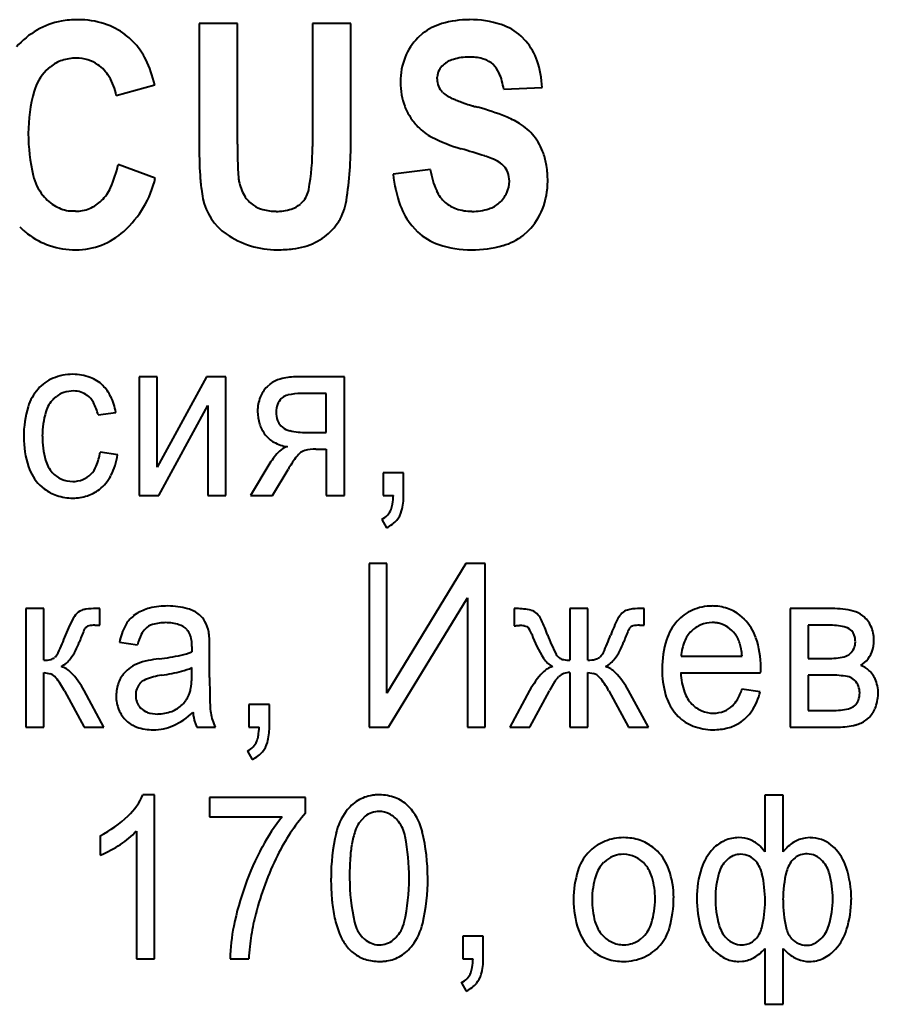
# Model space of a CAD drawing. Header units: millimetres. Extents: x -4428 to 3866, y -3426 to 3855.
# Tile 150 of 191: x 2987 to 2999, y -184 to -170. Entities that reach past the tile are written whole.
import ezdxf

# ---------------------------------------------------------------- set-up
doc = ezdxf.new("R2010")
doc.units = ezdxf.units.MM
doc.linetypes.add('K5LT_BASIC', pattern=[0])
doc.layers.add('Системный слой', color=7, linetype='Continuous')

# ---------------------------------------------------------------- blocks, each defined once
blk = doc.blocks.new('U16')
at = {"layer": 'Системный слой', "color": 150, "linetype": 'K5LT_BASIC', "lineweight": 40, "true_color": 0x0080ff}
for p, q in [((2989.796, -170.226), (2989.239, -170.226)), ((2989.239, -170.226), (2989.239, -171.95)), ((2989.796, -171.975), (2989.796, -170.226)), ((2990.886, -170.226), (2990.886, -172.013)), ((2991.443, -170.226), (2990.886, -170.226)), ((2991.443, -171.923), (2991.443, -170.226)), ((2992.489, -170.366), (2992.413, -170.433)), ((2993.985, -170.482), (2993.914, -170.408)), ((2993.475, -170.792), (2993.509, -170.82)), ((2987.017, -170.907), (2987.078, -170.852)), ((2992.695, -171.029), (2992.696, -171.002)), ((2988.036, -171.27), (2988.593, -171.114)), ((2992.778, -171.225), (2992.776, -171.224)), ((2993.662, -171.179), (2994.219, -171.155)), ((2988.602, -172.469), (2988.061, -172.272)), ((2992.597, -172.346), (2992.056, -172.411)), ((2987.443, -172.953), (2987.366, -172.949)), ((2990.741, -172.814), (2990.709, -172.846)), ((2992.332, -173.166), (2992.41, -173.249)), ((2993.943, -173.304), (2994.023, -173.233)), ((2988.63, -175.359), (2988.367, -175.359)), ((2988.367, -175.359), (2988.367, -177.081)), ((2989.346, -175.359), (2988.63, -176.672)), ((2988.63, -176.672), (2988.63, -175.359)), ((2989.628, -175.359), (2989.346, -175.359)), ((2989.628, -177.081), (2989.628, -175.359)), ((2991.348, -175.359), (2990.637, -175.359)), ((2991.348, -177.081), (2991.348, -175.359)), ((2990.268, -175.464), (2990.225, -175.502)), ((2987.121, -175.682), (2987.161, -175.646)), ((2990.443, -175.662), (2990.43, -175.675)), ((2991.085, -175.601), (2990.72, -175.601)), ((2991.085, -176.166), (2991.085, -175.601)), ((2988.653, -177.081), (2989.364, -175.776)), ((2989.364, -175.776), (2989.364, -177.081)), ((2987.772, -175.912), (2988.028, -175.874)), ((2990.427, -176.069), (2990.449, -176.089)), ((2990.801, -176.166), (2991.085, -176.166)), ((2990.521, -176.373), (2990.507, -176.376)), ((2988.056, -176.49), (2987.799, -176.452)), ((2990.934, -176.408), (2991.085, -176.408)), ((2991.085, -176.408), (2991.085, -177.081)), ((2990.267, -176.614), (2989.987, -177.081)), ((2990.303, -177.081), (2990.531, -176.703)), ((2991.911, -176.751), (2991.911, -177.081)), ((2992.209, -176.751), (2991.911, -176.751)), ((2992.209, -177.081), (2992.209, -176.751)), ((2986.925, -176.93), (2986.989, -176.987)), ((2988.367, -177.081), (2988.653, -177.081)), ((2989.364, -177.081), (2989.628, -177.081)), ((2989.987, -177.081), (2990.303, -177.081)), ((2991.085, -177.081), (2991.348, -177.081)), ((2991.911, -177.081), (2992.06, -177.081)), ((2991.891, -177.43), (2991.96, -177.551)), ((2991.709, -178.071), (2991.709, -180.447)), ((2991.965, -178.071), (2991.709, -178.071)), ((2993.113, -178.071), (2991.965, -179.953)), ((2991.965, -179.953), (2991.965, -178.071)), ((2993.392, -178.071), (2993.113, -178.071)), ((2993.392, -180.447), (2993.392, -178.071)), ((2991.991, -180.447), (2993.136, -178.57)), ((2993.136, -178.57), (2993.136, -180.447)), ((2986.721, -178.725), (2986.721, -180.447)), ((2986.985, -178.725), (2986.721, -178.725)), ((2986.985, -179.475), (2986.985, -178.725)), ((2987.53, -178.751), (2987.505, -178.763)), ((2987.795, -178.725), (2987.742, -178.725)), ((2987.795, -178.968), (2987.795, -178.725)), ((2988.334, -178.796), (2988.283, -178.832)), ((2993.813, -178.725), (2993.813, -178.973)), ((2993.849, -178.725), (2993.813, -178.725)), ((2994.164, -178.819), (2994.143, -178.796)), ((2994.623, -178.725), (2994.623, -179.475)), ((2994.886, -178.725), (2994.623, -178.725)), ((2994.886, -179.475), (2994.886, -178.725)), ((2995.704, -178.725), (2995.607, -178.725)), ((2995.704, -178.968), (2995.704, -178.725)), ((2998.435, -178.725), (2997.821, -178.725)), ((2997.821, -178.725), (2997.821, -180.447)), ((2997.157, -178.877), (2997.093, -178.82)), ((2987.59, -179.001), (2987.599, -178.993)), ((2987.722, -178.967), (2987.795, -178.968)), ((2989.059, -179.027), (2989.076, -179.046)), ((2993.813, -178.973), (2993.819, -178.973)), ((2993.819, -178.973), (2993.834, -178.973)), ((2993.834, -178.973), (2993.849, -178.972)), ((2993.849, -178.972), (2993.86, -178.972)), ((2993.86, -178.972), (2993.869, -178.972)), ((2993.869, -178.972), (2993.876, -178.972)), ((2993.876, -178.972), (2993.881, -178.972)), ((2993.881, -178.972), (2993.885, -178.971)), ((2993.885, -178.971), (2993.889, -178.971)), ((2993.889, -178.971), (2993.89, -178.971)), ((2995.497, -179.001), (2995.5, -178.998)), ((2995.632, -178.967), (2995.704, -178.968)), ((2998.379, -178.967), (2998.084, -178.967)), ((2998.084, -178.967), (2998.084, -179.45)), ((2998.717, -179.049), (2998.701, -179.033)), ((2988.082, -179.215), (2988.345, -179.253)), ((2989.134, -179.326), (2989.133, -179.344)), ((2989.133, -179.344), (2989.133, -179.354)), ((2989.135, -179.295), (2989.134, -179.302)), ((2989.134, -179.302), (2989.134, -179.313)), ((2989.134, -179.313), (2989.134, -179.326)), ((2989.135, -179.278), (2989.135, -179.279)), ((2989.135, -179.279), (2989.135, -179.281)), ((2989.135, -179.281), (2989.135, -179.284)), ((2989.135, -179.284), (2989.135, -179.289)), ((2989.135, -179.289), (2989.135, -179.295)), ((2989.391, -179.724), (2989.391, -179.335)), ((2987.152, -179.423), (2987.14, -179.435)), ((2995.068, -179.422), (2995.055, -179.433)), ((2996.239, -179.418), (2997.126, -179.418)), ((2998.084, -179.45), (2998.37, -179.45)), ((2998.849, -179.551), (2998.931, -179.483)), ((2986.985, -180.447), (2986.985, -179.653)), ((2986.985, -179.653), (2987.082, -179.672)), ((2989.133, -179.69), (2989.135, -179.583)), ((2994.623, -179.653), (2994.623, -180.447)), ((2994.886, -179.653), (2994.969, -179.666)), ((2994.886, -180.447), (2994.886, -179.653)), ((2996.232, -179.659), (2997.394, -179.659)), ((2997.394, -179.653), (2997.395, -179.636)), ((2997.394, -179.659), (2997.394, -179.653)), ((2997.395, -179.619), (2997.396, -179.605)), ((2997.395, -179.636), (2997.395, -179.619)), ((2997.396, -179.585), (2997.396, -179.582)), ((2997.396, -179.594), (2997.396, -179.585)), ((2997.396, -179.605), (2997.396, -179.594)), ((2994.455, -179.72), (2994.465, -179.71)), ((2998.084, -179.691), (2998.084, -180.206)), ((2998.406, -179.691), (2998.084, -179.691)), ((2998.758, -179.767), (2998.737, -179.748)), ((2987.281, -179.918), (2987.567, -180.447)), ((2987.857, -180.447), (2987.57, -179.915)), ((2994.038, -179.915), (2993.751, -180.447)), ((2994.04, -180.447), (2994.327, -179.918)), ((2995.187, -179.918), (2995.476, -180.447)), ((2995.766, -180.447), (2995.475, -179.915)), ((2997.387, -179.933), (2997.123, -179.894)), ((2988.371, -180.148), (2988.394, -180.174)), ((2990.26, -180.117), (2989.962, -180.117)), ((2989.962, -180.117), (2989.962, -180.447)), ((2990.26, -180.447), (2990.26, -180.117)), ((2996.138, -180.223), (2996.198, -180.292)), ((2998.084, -180.206), (2998.434, -180.206)), ((2998.758, -180.137), (2998.775, -180.121)), ((2998.923, -180.345), (2998.963, -180.312)), ((2986.721, -180.447), (2986.985, -180.447)), ((2987.567, -180.447), (2987.857, -180.447)), ((2989.204, -180.447), (2989.474, -180.447)), ((2989.962, -180.447), (2990.11, -180.447)), ((2991.709, -180.447), (2991.991, -180.447)), ((2993.136, -180.447), (2993.392, -180.447)), ((2993.751, -180.447), (2994.04, -180.447)), ((2994.623, -180.447), (2994.886, -180.447)), ((2995.476, -180.447), (2995.766, -180.447)), ((2997.821, -180.447), (2998.525, -180.447)), ((2989.941, -180.797), (2990.011, -180.917)), ((2988.591, -181.431), (2988.422, -181.431)), ((2988.591, -183.813), (2988.591, -181.431)), ((2990.783, -181.469), (2989.391, -181.469)), ((2989.391, -181.469), (2989.391, -181.748)), ((2990.783, -181.695), (2990.783, -181.469)), ((2997.72, -181.437), (2997.457, -181.437)), ((2997.457, -181.437), (2997.457, -182.259)), ((2997.72, -182.259), (2997.72, -181.437)), ((2992.322, -181.645), (2992.271, -181.59)), ((2989.391, -181.748), (2990.444, -181.748)), ((2991.648, -181.742), (2991.559, -181.842)), ((2988.328, -181.957), (2988.328, -183.813)), ((2987.802, -182.026), (2987.802, -182.308)), ((2998.111, -182.053), (2998.039, -182.059)), ((2994.916, -182.244), (2994.882, -182.28)), ((2995.894, -182.25), (2995.828, -182.191)), ((2997.457, -182.259), (2997.386, -182.177)), ((2998.465, -182.201), (2998.415, -182.156)), ((2995.156, -182.379), (2995.114, -182.416)), ((2996.928, -182.355), (2996.898, -182.383)), ((2997.893, -182.347), (2997.866, -182.372)), ((2992.058, -183.539), (2992.095, -183.506)), ((2993.366, -183.483), (2993.068, -183.483)), ((2993.068, -183.483), (2993.068, -183.813)), ((2993.366, -183.813), (2993.366, -183.483)), ((2995.65, -183.527), (2995.691, -183.489)), ((2997.292, -183.554), (2997.318, -183.529)), ((2998.236, -183.552), (2998.27, -183.522)), ((2991.818, -183.608), (2991.856, -183.61)), ((2994.912, -183.657), (2994.977, -183.715)), ((2996.664, -183.633), (2996.721, -183.696)), ((2997.457, -183.664), (2997.457, -184.474)), ((2997.72, -183.664), (2997.777, -183.72)), ((2997.72, -184.474), (2997.72, -183.664)), ((2988.328, -183.813), (2988.591, -183.813)), ((2989.689, -183.813), (2989.959, -183.813)), ((2993.068, -183.813), (2993.216, -183.813)), ((2997.076, -183.851), (2997.131, -183.848)), ((2993.047, -184.163), (2993.117, -184.283)), ((2997.457, -184.474), (2997.72, -184.474))]:
    blk.add_line(p, q, dxfattribs=at)
for centre, radius, start, end in [((2987.438, -171.284), 1.112, 100.5035, 119.8873), ((2987.465, -171.429), 1.26, 95.0609, 100.5035), ((2987.482, -171.626), 1.457, 90, 95.0609), ((2987.482, -171.426), 1.257, 72.3296, 90), ((2987.565, -171.168), 0.986, 52.3566, 72.3296), ((2992.998, -171.027), 0.834, 106.2679, 127.626), ((2993.165, -171.6), 1.431, 90, 106.2679), ((2993.165, -171.682), 1.514, 72.2995, 90), ((2987.478, -171.353), 1.191, 119.8873, 138.6066), ((2993.39, -170.979), 0.775, 47.4685, 72.2995), ((2987.523, -171.222), 1.054, 47.1867, 52.3566), ((2987.456, -171.294), 1.152, 42.2417, 47.1867), ((2992.996, -171.014), 0.823, 135.1283, 158.5702), ((2993.312, -171.056), 0.885, 19.2124, 40.5005), ((2987.624, -171.146), 0.929, 25.525, 42.4327), ((2987.426, -171.294), 0.563, 108.4721, 128.1964), ((2987.451, -171.369), 0.641, 90, 108.4721), ((2987.451, -171.329), 0.602, 73.3126, 90), ((2987.477, -171.241), 0.509, 55.1639, 73.3126), ((2986.748, -171.564), 1.9, 13.7237, 25.525), ((2993.145, -171.072), 0.982, 158.5702, 180), ((2993.056, -171.146), 0.42, 107.2443, 130.6673), ((2993.16, -171.48), 0.769, 90, 107.2443), ((2993.16, -171.487), 0.776, 75.5633, 90), ((2993.261, -171.095), 0.371, 54.6212, 75.5633), ((2992.92, -171.193), 1.3, 1.6846, 19.2124), ((2987.514, -171.396), 0.697, 135.4526, 164.1539), ((2987.443, -171.29), 0.569, 30.9194, 55.1639), ((2992.962, -171.023), 0.267, 153.5227, 175.4553), ((2992.94, -171.012), 0.243, 130.5154, 153.5227), ((2993.259, -171.088), 0.366, 23.0376, 47.0462), ((2992.734, -171.311), 0.937, 8.0908, 23.0376), ((2987.204, -171.433), 0.848, 11.1043, 30.9194), ((2993.239, -171.072), 1.076, 180, 190.113), ((2992.969, -171.029), 0.274, 180, 202.5262), ((2989.011, -171.821), 2.253, 164.1539, 180), ((2992.973, -171.027), 0.279, 202.5262, 224.8327), ((2992.991, -171.009), 0.304, 225.3556, 240.6582), ((2993.054, -171.105), 0.889, 190.113, 201.2446), ((2993.439, -170.212), 1.219, 240.6582, 248.2832), ((2993.692, -169.579), 1.9, 248.2832, 250.7717), ((2994.082, -168.459), 3.087, 250.7717, 252.7243), ((2993.033, -171.113), 0.867, 201.2446, 212.6482), ((2994.258, -167.893), 3.678, 252.7243, 253.6582), ((2994.532, -166.959), 4.652, 253.6582, 254.4886), ((2992.162, -175.499), 4.211, 68.7392, 74.4886), ((2993.114, -171.061), 0.963, 212.6482, 223.466), ((2993.249, -172.705), 1.212, 58.012, 68.7392), ((2992.961, -171.207), 0.751, 223.4848, 242.9424), ((2993.449, -172.385), 0.835, 38.7095, 58.012), ((2989.424, -171.821), 2.666, 180, 193.2909), ((2985.593, -171.923), 5.85, 351.4134, 0), ((2993.719, -169.722), 2.418, 242.9424, 253.75), ((2993.433, -172.398), 0.856, 19.6429, 38.7095), ((2998.674, -171.95), 9.435, 180, 181.6451), ((3003.562, -171.975), 13.766, 180, 180.8661), ((2987.372, -172.013), 3.514, 349.78, 0), ((2988.629, -187.154), 15.742, 72.402, 73.7177), ((2994.659, -172.065), 5.419, 181.6451, 183.8159), ((2995.591, -172.096), 5.794, 180.8661, 182.2011), ((2992.985, -173.42), 1.333, 67.8803, 72.402), ((2993.203, -172.873), 0.745, 57.9925, 67.6299), ((2993.328, -172.435), 0.967, 8.754, 19.6429), ((2986.542, -171.969), 1.549, 335.5594, 348.7157), ((2993.127, -172.191), 3.328, 182.2011, 184.5233), ((2993.773, -172.162), 1.191, 188.886, 204.4366), ((2993.418, -172.53), 0.34, 43.715, 57.9925), ((2993.471, -172.479), 0.266, 20.0471, 43.715), ((2992.806, -172.515), 1.495, 0, 8.754), ((2987.539, -172.266), 0.73, 193.2909, 218.8498), ((2987.127, -172.121), 1.516, 312.1393, 346.7151), ((2993.18, -172.164), 3.937, 183.8159, 186.8018), ((2990.521, -172.397), 0.714, 184.5233, 189.5371), ((2990.426, -172.405), 0.619, 190.2911, 211.0883), ((2993.922, -172.222), 1.876, 185.7999, 200.1056), ((2993.343, -172.515), 0.401, 335.1502, 0), ((2993.374, -172.515), 0.37, 0, 20.0471), ((2993.179, -172.515), 1.122, 338.8163, 0), ((2987.382, -172.351), 0.626, 314.7931, 335.5594), ((2991.126, -172.409), 1.868, 186.8018, 191.1369), ((2990.481, -172.573), 0.355, 317.233, 349.78), ((2993.148, -172.446), 0.505, 204.4366, 228.4293), ((2987.476, -172.317), 0.648, 218.8498, 240.259), ((2987.433, -172.402), 0.553, 292.6495, 314.7931), ((2990.095, -172.608), 0.818, 191.4048, 235.5021), ((2990.29, -172.487), 0.46, 211.0883, 235.2548), ((2990.59, -172.678), 0.796, 327.998, 351.4134), ((2993.293, -172.492), 0.456, 311.8773, 335.1502), ((2987.43, -172.397), 0.555, 240.259, 263.4099), ((2987.443, -172.424), 0.529, 270, 292.6495), ((2990.278, -172.504), 0.439, 235.2548, 254.9129), ((2990.357, -172.21), 0.743, 254.9129, 270), ((2990.357, -172.202), 0.752, 270, 286.9475), ((2990.472, -172.58), 0.357, 286.9475, 311.6469), ((2993.118, -172.516), 1.02, 200.1056, 219.5526), ((2993.124, -172.473), 0.468, 228.4293, 251.3772), ((2993.2, -172.246), 0.707, 251.3772, 270), ((2993.2, -172.118), 0.836, 270, 287.1369), ((2993.328, -172.53), 0.404, 287.1369, 311.8773), ((2993.377, -172.592), 0.91, 315.259, 338.8163), ((2987.537, -172.281), 1.273, 224.7057, 228.2472), ((2987.472, -172.354), 1.175, 228.2472, 231.9335), ((2990.575, -172.668), 0.814, 306.4246, 327.998), ((2987.403, -172.441), 1.064, 231.9335, 251.5721), ((2987.449, -172.476), 1.036, 270, 312.1393), ((2990.374, -172.202), 1.31, 235.5021, 270), ((2990.527, -172.603), 0.895, 285.8592, 306.4246), ((2992.987, -172.636), 0.842, 226.746, 251.5051), ((2993.424, -172.631), 0.849, 285.5808, 307.6866), ((2987.449, -172.305), 1.207, 251.5721, 270), ((2990.374, -171.61), 1.902, 270, 276.8628), ((2990.469, -172.398), 1.108, 276.8628, 285.8592), ((2993.195, -172.014), 1.498, 251.5051, 270), ((2993.195, -171.813), 1.699, 270, 285.5808), ((2987.356, -175.943), 0.613, 112.9806, 138.2067), ((2987.404, -176.057), 0.736, 90, 112.9806), ((2987.404, -176.044), 0.723, 69.5902, 90), ((2987.473, -175.858), 0.525, 45.5904, 69.5902), ((2990.637, -176.172), 0.813, 90, 105.8356), ((2987.445, -175.887), 0.564, 25.6931, 45.5904), ((2990.539, -175.814), 0.443, 135.1956, 159.0274), ((2990.535, -175.813), 0.44, 105.8356, 127.4159), ((2987.404, -175.987), 0.678, 138.2067, 163.2827), ((2987.393, -175.942), 0.376, 108.2369, 128.0367), ((2987.414, -176.005), 0.442, 90, 108.2369), ((2987.414, -175.915), 0.352, 72.1521, 90), ((2987.428, -175.873), 0.308, 53.0476, 72.1521), ((2987.411, -175.894), 0.335, 29.1433, 53.0476), ((2987.161, -176.023), 0.88, 9.7831, 25.6931), ((2990.658, -175.859), 0.57, 159.0274, 180), ((2990.571, -175.819), 0.202, 102.5466, 129.0473), ((2990.72, -176.49), 0.89, 90, 102.5466), ((2988.202, -176.227), 1.511, 163.2827, 180), ((2987.432, -175.989), 0.437, 135.339, 163.4387), ((2987.138, -176.047), 0.648, 12.0133, 29.1433), ((2990.677, -175.87), 0.319, 159.7846, 180), ((2990.611, -175.845), 0.249, 136.8538, 159.7846), ((2988.203, -176.219), 1.242, 163.4387, 180), ((2990.682, -175.859), 0.594, 180, 198.0361), ((2990.727, -175.87), 0.369, 180, 198.9917), ((2990.618, -175.88), 0.527, 198.0361, 217.1963), ((2990.581, -175.92), 0.215, 198.9917, 223.9855), ((2990.611, -175.885), 0.261, 231.6597, 257.7094), ((2988.083, -176.227), 1.392, 180, 198.3865), ((2988.294, -176.219), 1.332, 180, 195.2795), ((2990.509, -175.963), 0.391, 217.1963, 241.7113), ((2990.801, -175.009), 1.157, 257.7094, 270), ((2990.614, -175.769), 0.611, 241.7113, 261.2612), ((2990.577, -176.608), 0.242, 106.9278, 134.7869), ((2987.008, -176.349), 0.798, 337.4785, 352.5775), ((2987.13, -176.356), 0.935, 332.125, 351.7588), ((2991.05, -177.084), 0.913, 134.7869, 149.0267), ((2991.016, -176.807), 0.463, 133.6948, 144.4761), ((2990.817, -176.598), 0.175, 105.0601, 133.6948), ((2990.934, -177.032), 0.624, 90, 105.0601), ((2987.407, -176.451), 0.68, 198.3865, 224.822), ((2987.432, -176.454), 0.439, 195.2795, 222.0754), ((2987.411, -176.516), 0.362, 314.9679, 337.4785), ((2992.575, -177.919), 2.379, 144.4761, 149.2291), ((2987.395, -176.487), 0.389, 222.0754, 246.3182), ((2987.419, -176.524), 0.35, 291.7651, 314.9679), ((2987.409, -176.504), 0.62, 307.9464, 332.125), ((2987.402, -176.471), 0.407, 246.3182, 270), ((2987.402, -176.481), 0.397, 270, 291.7651), ((2987.354, -176.515), 0.596, 232.2506, 252.2783), ((2987.404, -176.359), 0.76, 252.2783, 270), ((2987.404, -176.439), 0.68, 270, 288.1721), ((2987.436, -176.539), 0.575, 288.1721, 307.9464), ((2991.106, -177.053), 0.954, 350.7708, 358.2978), ((2991.383, -177.081), 0.826, 344.3434, 0), ((2991.655, -177.142), 0.397, 339.0958, 350.7708), ((2991.769, -177.179), 0.279, 295.8776, 317.1838), ((2991.78, -177.189), 0.264, 317.1838, 339.0958), ((2991.824, -177.205), 0.369, 320.8087, 344.3434), ((2991.751, -177.112), 0.486, 295.3944, 307.2741), ((2991.819, -177.201), 0.375, 307.2741, 320.8087), ((2987.609, -178.945), 0.209, 119.6834, 149.1951), ((2987.626, -178.988), 0.256, 96.9504, 112.0963), ((2987.742, -179.935), 1.21, 90, 96.9504), ((2988.671, -179.346), 0.645, 103.5294, 121.5253), ((2988.786, -179.824), 1.137, 90, 103.5294), ((2988.786, -179.757), 1.07, 74.4188, 90), ((2988.95, -179.171), 0.462, 50.6119, 74.4188), ((2989.038, -179.063), 0.322, 28.1812, 50.6119), ((2993.849, -179.63), 0.905, 76.4782, 90), ((2994.02, -178.921), 0.175, 45.4659, 76.4782), ((2995.576, -179.002), 0.288, 133.1579, 152.7088), ((2995.515, -178.938), 0.2, 106.3473, 133.0432), ((2995.607, -179.252), 0.527, 90, 106.3473), ((2996.666, -179.344), 0.652, 113.5265, 138.0744), ((2996.688, -179.397), 0.709, 90, 113.5265), ((2996.688, -179.401), 0.714, 71.8647, 90), ((2996.724, -179.293), 0.6, 52.0699, 71.8647), ((2998.435, -180.073), 1.348, 76.9457, 90), ((2998.663, -179.09), 0.338, 50.7216, 76.9457), ((2988.845, -179.682), 1.649, 149.1951, 159.6054), ((2988.557, -179.177), 0.44, 128.5025, 152.3014), ((2988.629, -179.189), 0.242, 106.6959, 134.9552), ((2988.756, -179.613), 0.684, 90, 106.6959), ((2988.756, -179.541), 0.612, 71.9813, 90), ((2988.831, -179.174), 0.557, 11.1746, 28.1812), ((2993.896, -179.039), 0.347, 25.2035, 39.2284), ((2991.794, -180.028), 2.67, 20.1614, 25.2035), ((2997.125, -179.802), 2.031, 152.7088, 160.0375), ((2996.723, -179.396), 0.729, 138.0744, 162.5078), ((2996.691, -179.365), 0.437, 90, 112.2551), ((2996.691, -179.405), 0.477, 83.0815, 90), ((2996.699, -179.336), 0.407, 75.5898, 83.0815), ((2996.707, -179.304), 0.374, 55.5585, 75.5898), ((2996.657, -179.373), 0.704, 18.7078, 44.7618), ((2998.604, -179.162), 0.431, 24.6556, 50.7216), ((2989.912, -180.066), 2.56, 156.3766, 160.5481), ((2987.71, -179.103), 0.158, 139.5049, 156.3766), ((2987.654, -179.065), 0.0908, 101.8029, 127.4791), ((2987.722, -179.391), 0.424, 90, 101.8029), ((2988.949, -179.382), 0.883, 152.3014, 169.0451), ((2989.077, -179.426), 0.752, 154.3929, 166.6664), ((2988.671, -179.231), 0.302, 134.9552, 154.3929), ((2988.853, -179.241), 0.297, 45.9949, 71.9813), ((2988.902, -179.182), 0.22, 14.1921, 38), ((2988.922, -179.147), 0.463, 5.4215, 10.0819), ((2993.89, -179.407), 0.436, 80.3918, 90), ((2993.939, -179.116), 0.14, 63.4076, 80.3918), ((2993.969, -179.055), 0.0726, 32.2959, 62.8302), ((2993.677, -179.239), 0.417, 19.6839, 32.2959), ((2995.614, -178.56), 1.635, 199.2275, 212.8528), ((2997.82, -180.073), 2.565, 156.2646, 160.4431), ((2995.617, -179.104), 0.158, 139.3834, 156.2646), ((2995.553, -179.052), 0.076, 103.2075, 134.5728), ((2995.632, -179.386), 0.42, 90, 103.2075), ((2996.71, -179.375), 0.456, 134.9964, 157.8427), ((2996.684, -179.348), 0.418, 112.2551, 134.9964), ((2996.655, -179.38), 0.466, 37.6278, 55.5585), ((2996.755, -179.305), 0.341, 26.5817, 37.886), ((2998.379, -180.1), 1.134, 78.2847, 90), ((2998.565, -179.203), 0.217, 51.2846, 78.2847), ((2998.597, -179.163), 0.165, 18.1792, 43.4445), ((2998.559, -179.183), 0.481, 0, 24.6556), ((2984.028, -177.889), 3.492, 334.9722, 339.5675), ((2986.639, -178.91), 0.91, 323.5474, 340.5623), ((2988.521, -179.278), 0.614, 0, 14.1921), ((2987.914, -179.243), 1.476, 2.8117, 5.4215), ((2987.071, -179.285), 2.319, 1.1495, 2.8117), ((2984.543, -179.335), 4.848, 0, 1.1495), ((2996.52, -178.295), 2.364, 200.0977, 207.6499), ((2992.324, -178.048), 3.08, 334.7312, 339.8551), ((2994.579, -178.929), 0.872, 323.2561, 340.9195), ((2997.374, -179.601), 1.412, 162.5078, 180), ((2996.915, -179.459), 0.677, 157.8427, 176.5558), ((2996.588, -179.388), 0.527, 17.4926, 26.5817), ((2996.446, -179.433), 0.676, 10.3614, 17.4926), ((2996.041, -179.582), 1.355, 0, 18.7078), ((2998.552, -179.21), 0.218, 335.4391, 0), ((2998.453, -179.21), 0.317, 0, 18.1792), ((2998.532, -179.183), 0.508, 340.0583, 0), ((2986.995, -179.274), 0.217, 316.4512, 334.9722), ((2988.762, -178.381), 1.041, 281.8771, 290.8529), ((2994.914, -179.27), 0.216, 315.3137, 334.7312), ((2996.027, -179.51), 1.102, 4.7779, 10.3614), ((2998.565, -179.238), 0.191, 282.2836, 312.1534), ((2998.53, -179.2), 0.242, 312.1534, 335.4391), ((2998.664, -179.23), 0.368, 316.5895, 340.0583), ((2986.985, -179.075), 0.4, 270, 284.5451), ((2987.048, -179.319), 0.148, 284.5451, 308.5917), ((2987.051, -179.215), 0.398, 297.6814, 323.5474), ((2988.613, -180.147), 0.677, 106.8079, 120.2655), ((2988.647, -180.296), 0.83, 100.4193, 106.0748), ((2989.072, -182.608), 3.181, 97.5311, 100.4193), ((2988.12, -175.325), 4.165, 277.392, 281.8771), ((2994.532, -179.259), 0.347, 212.8528, 242.6776), ((2994.542, -179.332), 0.131, 207.6499, 240.207), ((2994.568, -179.285), 0.185, 240.207, 258.4473), ((2994.623, -179.017), 0.458, 258.4473, 270), ((2994.886, -179.02), 0.455, 270, 283.8987), ((2994.958, -179.307), 0.159, 283.8987, 307.5153), ((2994.959, -179.213), 0.398, 296.976, 323.2561), ((2998.37, -178.344), 1.106, 270, 282.2836), ((2987.001, -179.858), 0.203, 39.0789, 66.4924), ((2987.145, -179.875), 0.321, 43.8241, 73.6222), ((2986.478, -180.516), 1.246, 28.8253, 43.8241), ((2988.512, -179.971), 0.475, 136.4303, 158.8667), ((2988.509, -179.968), 0.47, 120.2655, 136.4303), ((2988.204, -176.52), 3.211, 278.8063, 284.0703), ((2988.758, -178.73), 0.932, 284.0703, 293.8479), ((2995.122, -180.511), 1.237, 136.0833, 151.1906), ((2994.464, -179.877), 0.323, 106.2698, 136.0833), ((2994.608, -179.87), 0.214, 109.9521, 131.8703), ((2994.623, -179.911), 0.258, 90, 109.9521), ((2994.906, -179.852), 0.196, 40.8611, 71.3923), ((2995.049, -179.879), 0.324, 43.9629, 73.827), ((2994.401, -180.504), 1.225, 28.7294, 43.9629), ((2997.344, -179.601), 1.382, 180, 195.7893), ((2997.206, -179.608), 0.975, 182.9955, 199.9175), ((2998.731, -179.869), 0.339, 46.4418, 69.6487), ((2998.666, -179.937), 0.434, 25.9501, 46.4418), ((2986.296, -180.43), 1.11, 27.46, 39.0789), ((2988.568, -179.993), 0.534, 158.8667, 180), ((2988.565, -179.973), 0.245, 140.3336, 160.8453), ((2988.532, -179.946), 0.203, 111.0669, 140.3336), ((2988.873, -180.83), 1.151, 98.8767, 111.0669), ((2988.254, -179.73), 0.878, 351.5437, 356.3368), ((2987.63, -179.69), 1.503, 356.3368, 0), ((3001.884, -179.724), 12.493, 180, 181.8647), ((2995.683, -180.612), 1.524, 146.9861, 152.8754), ((2994.733, -179.995), 0.391, 135.3463, 146.9861), ((2994.289, -180.386), 1.012, 27.5438, 40.8611), ((2998.406, -181.176), 1.485, 80.2684, 90), ((2998.627, -179.888), 0.178, 51.89, 80.2684), ((2998.571, -179.95), 0.262, 22.0925, 44.3244), ((2998.668, -179.936), 0.431, 12.054, 25.9501), ((2988.598, -179.985), 0.281, 160.8453, 180), ((2988.771, -179.841), 0.349, 336.3138, 345.1133), ((2988.477, -179.763), 0.652, 345.1133, 351.5437), ((2996.744, -179.776), 0.484, 199.9175, 224.0216), ((2996.328, -179.63), 0.838, 330.3954, 341.624), ((2996.53, -179.722), 0.883, 326.2625, 346.2042), ((2998.568, -179.951), 0.265, 0, 22.0925), ((2998.466, -179.939), 0.367, 341.4752, 358.1896), ((2998.53, -179.966), 0.573, 0, 12.054), ((2988.576, -179.993), 0.543, 180, 202.2423), ((2988.606, -179.985), 0.288, 180, 198.0943), ((2988.564, -179.998), 0.245, 198.0943, 217.7511), ((2988.695, -179.813), 0.428, 314.5719, 325.5323), ((2988.669, -179.795), 0.46, 325.5323, 336.1068), ((2996.717, -179.778), 0.731, 195.7893, 217.5605), ((2996.688, -179.835), 0.423, 314.5793, 330.3954), ((2998.639, -179.997), 0.184, 317.7998, 341.4752), ((2998.429, -179.925), 0.675, 338.0383, 356.5581), ((2988.487, -180.029), 0.446, 202.2423, 226.8064), ((2988.564, -180.004), 0.24, 225.0104, 251.2549), ((2988.637, -179.79), 0.467, 251.2549, 270), ((2988.637, -179.693), 0.563, 270, 291.1196), ((2988.675, -179.791), 0.458, 291.1196, 314.5719), ((2988.476, -179.546), 0.96, 293.8415, 314.4476), ((2990.009, -180.145), 0.865, 185.6958, 189.8047), ((2990.298, -180.102), 0.901, 181.8647, 188.8118), ((2990.097, -180.133), 0.698, 188.8118, 197.7309), ((2996.706, -179.813), 0.43, 224.0216, 247.0867), ((2996.708, -179.808), 0.436, 247.0867, 270), ((2996.708, -179.811), 0.433, 270, 291.1572), ((2996.736, -179.884), 0.354, 291.1572, 314.5793), ((2996.768, -179.881), 0.596, 301.9417, 326.2625), ((2998.434, -179.068), 1.138, 270, 281.8848), ((2998.626, -179.98), 0.205, 281.8848, 310.0892), ((2998.704, -180.036), 0.378, 313.2095, 338.0383), ((2988.469, -180.049), 0.42, 226.8064, 251.5611), ((2989.843, -180.174), 0.696, 189.8047, 194.3862), ((2989.777, -180.191), 0.628, 194.3862, 199.4579), ((2990.115, -180.127), 0.717, 197.7309, 206.5319), ((2996.635, -179.854), 0.619, 225.0024, 249.0212), ((2996.77, -179.885), 0.592, 284.4717, 301.9417), ((2998.657, -179.975), 0.456, 284.4111, 305.6698), ((2988.573, -179.734), 0.751, 251.5611, 270), ((2988.573, -179.766), 0.72, 270, 293.8415), ((2989.679, -180.226), 0.524, 199.4579, 205.0103), ((2989.157, -180.419), 0.954, 350.7708, 358.2978), ((2989.434, -180.447), 0.826, 344.3434, 0), ((2996.703, -179.677), 0.808, 249.0212, 270), ((2996.703, -179.624), 0.861, 270, 284.4717), ((2998.525, -179.461), 0.986, 270, 284.4111), ((2989.83, -180.556), 0.264, 317.1838, 339.0958), ((2989.706, -180.508), 0.397, 339.0958, 350.7708), ((2989.874, -180.571), 0.369, 320.8087, 344.3434), ((2989.819, -180.545), 0.279, 295.8776, 317.1838), ((2989.869, -180.567), 0.375, 307.2741, 320.8087), ((2989.802, -180.478), 0.486, 295.3944, 307.2741), ((2987.536, -181.035), 0.971, 313.8522, 335.9207), ((2991.862, -182.03), 0.607, 121.6735, 143.5046), ((2991.831, -181.981), 0.548, 98.6962, 121.6735), ((2991.849, -182.097), 0.666, 94.1875, 98.6962), ((2991.856, -182.203), 0.772, 90, 94.1875), ((2991.856, -182.083), 0.652, 69.0289, 90), ((2991.897, -181.976), 0.538, 45.9175, 69.0289), ((2992.066, -182.182), 0.861, 143.5046, 167.2341), ((2991.854, -182.018), 0.345, 90, 108.7593), ((2991.854, -181.988), 0.316, 62.3382, 90), ((2991.677, -182.161), 0.826, 13.4048, 38.6596), ((2986.989, -180.466), 1.759, 297.5067, 313.8522), ((2992.736, -183.576), 2.931, 141.4321, 151.6407), ((2993.036, -183.621), 2.964, 139.4646, 153.7489), ((2991.843, -181.988), 0.314, 108.7593, 128.4525), ((2991.808, -182.074), 0.413, 38.2244, 62.3382), ((2991.735, -182.132), 0.506, 10.7745, 38.2244), ((2987.353, -181.033), 1.343, 303.7131, 316.5678), ((2992.767, -182.372), 1.328, 161.7159, 170.3645), ((2992.002, -182.119), 0.523, 147.9093, 161.7159), ((2994.098, -182.642), 2.944, 167.2341, 180), ((2989.058, -182.641), 3.231, 0, 10.7745), ((2989.661, -182.642), 2.898, 0, 13.4048), ((2995.383, -182.734), 0.677, 111.3737, 133.6513), ((2995.404, -182.788), 0.735, 90, 111.3737), ((2995.404, -182.809), 0.756, 72.0033, 90), ((2995.445, -182.683), 0.623, 52.1662, 72.0033), ((2997.071, -182.557), 0.503, 113.4047, 137.0615), ((2997.076, -182.567), 0.514, 90, 113.4047), ((2997.076, -182.51), 0.457, 68.3081, 90), ((2997.082, -182.495), 0.44, 46.2078, 68.3081), ((2998.104, -182.485), 0.431, 98.6921, 122.0977), ((2998.111, -182.573), 0.519, 71.3709, 90), ((2998.13, -182.515), 0.458, 51.5229, 71.3709), ((2987.169, -180.758), 1.674, 292.2027, 303.7131), ((2993.751, -184.124), 4.085, 151.6407, 160.2844), ((2993.466, -182.491), 2.038, 170.3645, 176.0497), ((2997.262, -182.735), 0.764, 137.0615, 161.81), ((2998.201, -182.639), 0.614, 122.0977, 141.6755), ((2997.941, -182.711), 0.731, 18.1292, 44.2328), ((2994.402, -184.295), 4.488, 153.7489, 165.3471), ((2995.642, -182.641), 4.219, 176.0497, 180), ((2995.388, -182.732), 0.679, 138.2075, 163.0036), ((2995.394, -182.682), 0.385, 108.6633, 128.1221), ((2995.404, -182.713), 0.419, 90, 108.6633), ((2995.404, -182.684), 0.389, 63.9075, 90), ((2995.379, -182.736), 0.447, 39.6086, 63.9075), ((2995.391, -182.75), 0.71, 19.2303, 44.8316), ((2997.219, -182.697), 0.45, 135.6437, 163.46), ((2997.101, -182.571), 0.276, 109.2297, 128.5812), ((2997.102, -182.575), 0.28, 90, 109.2297), ((2997.102, -182.597), 0.302, 65.0086, 90), ((2997.112, -182.574), 0.277, 38.898, 65.0086), ((2998.145, -182.64), 0.387, 136.1039, 165.8803), ((2998.051, -182.544), 0.253, 108.3144, 128.618), ((2998.069, -182.599), 0.31, 90, 108.3144), ((2998.069, -182.571), 0.282, 64.5336, 90), ((2998.05, -182.612), 0.327, 40.9176, 64.5336), ((2996.109, -182.952), 1.432, 163.0036, 180), ((2995.448, -182.747), 0.471, 135.266, 162.6304), ((2995.343, -182.765), 0.493, 15.6438, 39.6086), ((2994.882, -182.928), 1.249, 0, 19.2303), ((2997.87, -182.935), 1.404, 161.81, 180), ((2996.988, -182.675), 0.437, 12.8206, 38.898), ((2997.952, -182.696), 0.457, 14.8007, 40.9176), ((2997.209, -182.951), 1.502, 0, 18.1292), ((2994.755, -182.642), 3.602, 180, 185.2927), ((2994.335, -182.641), 2.911, 180, 192.7138), ((2989.38, -182.641), 2.909, 347.3159, 0), ((2989.628, -182.642), 2.931, 347.1297, 0), ((2996.101, -182.952), 1.155, 162.6304, 180), ((2994.713, -182.942), 1.148, 0, 15.6438), ((2997.992, -182.927), 1.256, 163.46, 180), ((2995.674, -182.973), 1.784, 0, 12.8206), ((2999.409, -182.958), 1.691, 165.8803, 180), ((2997.035, -182.939), 1.406, 0, 14.8007), ((2993.921, -184.185), 4.265, 160.2844, 168.5322), ((2996.06, -182.952), 1.384, 180, 198.4699), ((2996.179, -182.952), 1.233, 180, 194.93), ((2994.661, -182.942), 1.2, 342.8069, 0), ((2994.533, -182.928), 1.597, 344.1124, 0), ((2998.06, -182.935), 1.594, 180, 195.8063), ((2998.241, -182.927), 1.505, 180, 195.4378), ((2999.557, -182.958), 1.838, 180, 192.7847), ((2997.054, -182.939), 1.387, 343.6964, 0), ((2997.262, -182.951), 1.448, 342.3959, 0), ((2993.136, -182.792), 1.976, 185.2927, 192.4402), ((2995.86, -182.973), 1.598, 345.8425, 0), ((2992.769, -183.883), 2.803, 165.0508, 168.2035), ((2992.603, -182.91), 1.43, 192.4402, 202.2372), ((2992.293, -183.855), 2.604, 168.5322, 179.0932), ((2993.17, -183.967), 3.213, 168.2035, 171.1483), ((2991.946, -183.18), 0.463, 192.7138, 224.9651), ((2991.763, -183.177), 0.466, 315.2868, 347.3159), ((2991.654, -183.105), 0.853, 323.1479, 347.1297), ((2995.397, -183.174), 0.684, 198.4699, 224.8545), ((2995.458, -183.144), 0.487, 194.93, 218.7962), ((2995.356, -183.157), 0.473, 315.2539, 342.8069), ((2995.442, -183.187), 0.653, 319.1511, 344.1124), ((2997.236, -183.168), 0.737, 195.8063, 219.1356), ((2997.205, -183.213), 0.43, 195.4378, 224.5541), ((2997.054, -183.275), 0.367, 316.0499, 345.8425), ((2998.1, -183.289), 0.344, 192.7847, 222.6154), ((2997.946, -183.2), 0.457, 315.0838, 343.6964), ((2997.894, -183.151), 0.786, 318.4173, 342.3959), ((2993.405, -184.003), 3.45, 171.1483, 173.891), ((2992.004, -183.154), 0.783, 202.2372, 215.4936), ((2991.887, -183.239), 0.379, 224.9651, 243.0643), ((2995.426, -183.17), 0.445, 218.7962, 243.6372), ((2995.413, -183.225), 0.383, 288.7514, 308.1417), ((2997.136, -183.281), 0.333, 224.5541, 246.5107), ((2998.07, -183.316), 0.304, 222.6154, 245.5372), ((2993.944, -184.061), 3.993, 173.891, 176.4405), ((2991.914, -183.208), 0.678, 216.2523, 223.8133), ((2991.837, -183.281), 0.572, 223.8133, 232.0469), ((2991.853, -183.307), 0.303, 243.0643, 263.3322), ((2991.856, -183.294), 0.316, 270, 289.4786), ((2991.85, -183.277), 0.334, 289.4786, 308.3987), ((2991.855, -183.255), 0.602, 301.2556, 323.1479), ((2995.404, -183.214), 0.396, 243.6372, 270), ((2995.404, -183.2), 0.41, 270, 288.7514), ((2995.426, -183.173), 0.673, 294.0951, 319.1511), ((2997.119, -183.319), 0.291, 246.5107, 270), ((2997.119, -183.302), 0.308, 270, 288.1432), ((2997.139, -183.362), 0.245, 288.1432, 308.5213), ((2997.018, -183.295), 0.573, 299.5597, 319.9675), ((2998.055, -183.349), 0.267, 245.5372, 270), ((2998.055, -183.334), 0.283, 270, 289.5016), ((2998.047, -183.312), 0.305, 289.5016, 308.2567), ((2998.065, -183.303), 0.557, 295.2942, 318.4173), ((2991.811, -183.315), 0.53, 232.0469, 252.2071), ((2991.856, -183.173), 0.678, 252.2071, 270), ((2991.882, -183.299), 0.551, 278.3608, 301.2556), ((2992.263, -183.785), 0.954, 350.7708, 358.2978), ((2992.54, -183.813), 0.826, 344.3434, 0), ((2995.355, -183.227), 0.617, 232.2641, 252.2483), ((2995.404, -183.072), 0.78, 252.2483, 270), ((2995.404, -183.124), 0.727, 270, 294.0951), ((2997.124, -183.288), 0.573, 225.3585, 246.3504), ((2997.076, -183.399), 0.453, 246.3504, 270), ((2997.082, -183.407), 0.444, 276.3361, 299.5597), ((2998.124, -183.344), 0.512, 227.3785, 248.0754), ((2998.103, -183.395), 0.457, 248.0754, 270), ((2998.103, -183.385), 0.467, 270, 295.2942), ((2991.856, -183.073), 0.778, 270, 274.0286), ((2991.864, -183.178), 0.673, 274.0286, 278.3608), ((2992.812, -183.874), 0.397, 339.0958, 350.7708), ((2992.925, -183.911), 0.279, 295.8776, 317.1838), ((2992.937, -183.922), 0.264, 317.1838, 339.0958), ((2992.98, -183.937), 0.369, 320.8087, 344.3434), ((2992.908, -183.844), 0.486, 295.3944, 307.2741), ((2992.976, -183.933), 0.375, 307.2741, 320.8087)]:
    blk.add_arc(centre, radius, start, end, dxfattribs=at)

msp = doc.modelspace()

# ---------------------------------------------------------------- block references
at = {"layer": 'Системный слой'}
msp.add_blockref('U16', (0, 0), dxfattribs=at)

doc.saveas('drawing.dxf')
